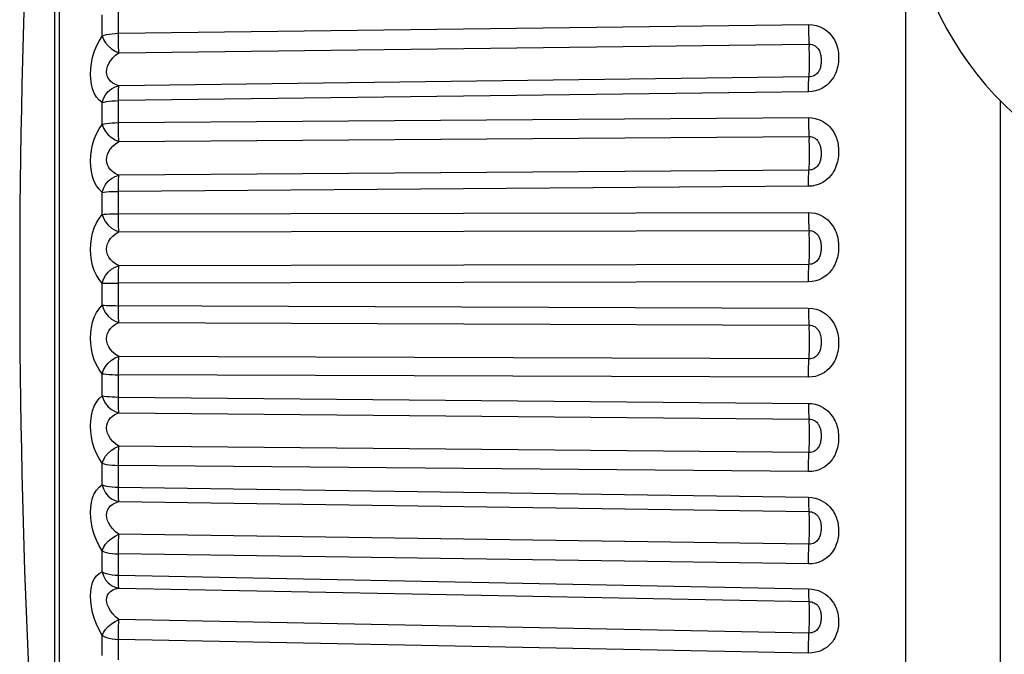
# Model space of a CAD drawing. Header units: millimetres. Extents: x -844 to -217, y -125 to 557.
# Tile 17 of 178: x -844 to -835, y 221 to 227. Entities that reach past the tile are written whole.
import ezdxf

# ---------------------------------------------------------------- set-up
doc = ezdxf.new("R2010")
doc.units = ezdxf.units.MM
doc.header["$LTSCALE"] = 23.1
doc.layers.add('R912005577_AM_0', color=7, linetype='CONTINUOUS')

msp = doc.modelspace()

# ---------------------------------------------------------------- linework, layer by layer
at = {"layer": 'R912005577_AM_0', "color": 7}
for p, q in [((-843.7434, 217.1552), (-843.7434, 231.5735)), ((-836.0491, 200.9434), (-836.0491, 228.0853)), ((-843.7888, 226.994), (-843.7888, 219.9875)), ((-843.3548, 226.5722), (-843.3548, 226.7652)), ((-843.2084, 226.5973), (-843.2084, 226.7925)), ((-843.2084, 226.5973), (-836.9341, 226.6768)), ((-843.2038, 226.42), (-836.9296, 226.4996)), ((-836.9296, 226.2004), (-843.2038, 226.1209)), ((-836.9341, 226.0652), (-843.2084, 225.9855)), ((-843.3548, 225.7692), (-843.3548, 225.9672)), ((-843.2084, 225.7852), (-843.2084, 225.9855)), ((-835.1883, 203.0405), (-835.1883, 225.9881)), ((-843.2084, 225.7852), (-836.9341, 225.8308)), ((-843.2038, 225.6135), (-836.9296, 225.6593)), ((-836.9296, 225.354), (-843.2038, 225.3083)), ((-843.3548, 224.9507), (-843.3548, 225.1518)), ((-836.9341, 225.2067), (-843.2084, 225.1607)), ((-843.2084, 224.9574), (-843.2084, 225.1607)), ((-843.2084, 224.9574), (-836.9341, 224.9688)), ((-843.2038, 224.7933), (-836.9296, 224.8048)), ((-836.9296, 224.4967), (-843.2038, 224.4853)), ((-836.9341, 224.3389), (-843.2084, 224.3272)), ((-843.3548, 224.1259), (-843.3548, 224.3276)), ((-843.2084, 224.1232), (-843.2084, 224.3272)), ((-843.2038, 223.9684), (-836.9296, 223.9455)), ((-836.9296, 223.638), (-843.2038, 223.661)), ((-843.3548, 223.3036), (-843.3548, 223.5039)), ((-843.2084, 223.2916), (-843.2084, 223.4941)), ((-836.9341, 223.4713), (-843.2084, 223.4941)), ((-843.2084, 223.2916), (-836.9341, 223.2343)), ((-843.2038, 223.1479), (-836.9296, 223.0908)), ((-836.9296, 222.7872), (-843.2038, 222.8444)), ((-843.3548, 222.493), (-843.3548, 222.6897)), ((-843.2084, 222.4717), (-843.2084, 222.6706)), ((-836.9341, 222.6136), (-843.2084, 222.6706)), ((-843.2084, 222.4717), (-836.9341, 222.3809)), ((-843.2038, 222.3407), (-836.9296, 222.2501)), ((-836.9296, 221.9537), (-843.2038, 222.0444)), ((-843.3548, 221.7029), (-843.3548, 221.8937)), ((-843.2084, 221.6726), (-843.2084, 221.8656)), ((-836.9341, 221.775), (-843.2084, 221.8656)), ((-843.2084, 221.6726), (-836.9341, 221.5492)), ((-843.2038, 221.5556), (-836.9296, 221.4325)), ((-836.9296, 221.1466), (-843.2038, 221.2699)), ((-843.3548, 220.942), (-843.3548, 221.1248)), ((-843.2084, 220.903), (-843.2084, 221.088)), ((-836.9341, 220.9648), (-843.2084, 221.088))]:
    msp.add_line(p, q, dxfattribs=at)
for points in [[(-836.9341, 226.6768), (-836.934, 226.6455), (-836.9337, 226.6135), (-836.933, 226.582), (-836.9321, 226.5519), (-836.9309, 226.5241), (-836.9283, 226.476)], [(-836.9341, 226.6768), (-836.8979, 226.6748), (-836.863, 226.668), (-836.8288, 226.6562), (-836.7971, 226.6405), (-836.7699, 226.6221), (-836.7466, 226.6018), (-836.7273, 226.5808), (-836.7114, 226.5593), (-836.6983, 226.5378), (-836.6879, 226.5165), (-836.6796, 226.4957), (-836.6731, 226.4755), (-836.6683, 226.4562), (-836.6648, 226.4378), (-836.6623, 226.4204), (-836.6608, 226.4035), (-836.66, 226.3867), (-836.6599, 226.3698), (-836.6606, 226.3522), (-836.6621, 226.3343), (-836.6644, 226.3162), (-836.6677, 226.2983), (-836.6717, 226.2809), (-836.6767, 226.2639), (-836.6824, 226.2475), (-836.6892, 226.231), (-836.6974, 226.214), (-836.7072, 226.1968), (-836.7189, 226.1792), (-836.7326, 226.1616), (-836.7486, 226.1442), (-836.767, 226.1274), (-836.7881, 226.1115), (-836.812, 226.097), (-836.8392, 226.0843), (-836.8689, 226.0743), (-836.9005, 226.0681), (-836.9341, 226.0652)], [(-843.3548, 226.5722), (-843.3378, 226.5791), (-843.317, 226.5851), (-843.2929, 226.59), (-843.2662, 226.5938), (-843.2378, 226.5962), (-843.2084, 226.5973)], [(-843.2038, 226.42), (-843.2052, 226.4445), (-843.2063, 226.4723), (-843.2073, 226.5025), (-843.2079, 226.534), (-843.2083, 226.566), (-843.2084, 226.5973)], [(-843.3548, 225.9672), (-843.3836, 225.9892), (-843.4079, 226.0173), (-843.4279, 226.0522), (-843.4433, 226.0919), (-843.4539, 226.1347), (-843.4601, 226.18), (-843.4623, 226.2263), (-843.4601, 226.2743), (-843.4538, 226.3247), (-843.4432, 226.3762), (-843.4278, 226.4281), (-843.4079, 226.479), (-843.3836, 226.5268), (-843.3548, 226.5722)], [(-843.3548, 226.5722), (-843.3434, 226.5415), (-843.3245, 226.5115), (-843.3001, 226.4829), (-843.2708, 226.4574), (-843.2377, 226.4364), (-843.2038, 226.42)], [(-836.9296, 226.4996), (-836.9152, 226.4988), (-836.9011, 226.4958), (-836.8873, 226.4908), (-836.8746, 226.4839), (-836.8637, 226.4758), (-836.8543, 226.4667), (-836.8465, 226.4571), (-836.8401, 226.4471), (-836.8348, 226.4367), (-836.8305, 226.4262), (-836.8271, 226.4155), (-836.8245, 226.4048), (-836.8225, 226.3943), (-836.821, 226.3839), (-836.82, 226.3739), (-836.8194, 226.364), (-836.819, 226.3541), (-836.819, 226.3442), (-836.8193, 226.334), (-836.8199, 226.3238), (-836.8209, 226.3138), (-836.8222, 226.3042), (-836.8239, 226.2953), (-836.826, 226.2868), (-836.8283, 226.2788), (-836.8311, 226.2711), (-836.8345, 226.2634), (-836.8384, 226.2556), (-836.8432, 226.2479), (-836.8487, 226.2404), (-836.8551, 226.233), (-836.8626, 226.226), (-836.871, 226.2194), (-836.8806, 226.2134), (-836.8915, 226.2082), (-836.9035, 226.2041), (-836.9162, 226.2015), (-836.9296, 226.2004)], [(-843.2038, 226.1209), (-843.2338, 226.1312), (-843.2592, 226.1452), (-843.2799, 226.1623), (-843.296, 226.1817), (-843.3071, 226.2028), (-843.3136, 226.2251), (-843.3158, 226.248), (-843.3136, 226.2717), (-843.307, 226.2966), (-843.2959, 226.3222), (-843.2799, 226.348), (-843.2591, 226.3734), (-843.2338, 226.3976), (-843.2038, 226.42)], [(-836.9309, 226.1884), (-836.9283, 226.212), (-836.9271, 226.2282), (-836.9262, 226.2487), (-836.9256, 226.2728), (-836.9252, 226.2998), (-836.925, 226.329), (-836.9252, 226.3594), (-836.9256, 226.3902), (-836.9262, 226.4205), (-836.9271, 226.4494), (-836.9283, 226.476)], [(-836.9341, 226.0652), (-836.934, 226.0958), (-836.9337, 226.1243), (-836.933, 226.1497), (-836.9321, 226.1713), (-836.9309, 226.1884)], [(-843.3548, 225.9672), (-843.3434, 226.0041), (-843.3245, 226.0385), (-843.3001, 226.0686), (-843.2708, 226.0931), (-843.2377, 226.1107), (-843.2038, 226.1209)], [(-843.2084, 225.9855), (-843.2083, 226.0161), (-843.2079, 226.0446), (-843.2073, 226.0701), (-843.2063, 226.0917), (-843.2052, 226.1088), (-843.2038, 226.1209)], [(-843.3548, 225.9672), (-843.3378, 225.9721), (-843.317, 225.9766), (-843.2928, 225.9802), (-843.2662, 225.9829), (-843.238, 225.9848), (-843.2084, 225.9855)], [(-843.3548, 225.1518), (-843.3835, 225.1794), (-843.4078, 225.2123), (-843.4277, 225.2514), (-843.4431, 225.2945), (-843.4538, 225.34), (-843.4601, 225.3872), (-843.4622, 225.435), (-843.4602, 225.4838), (-843.4539, 225.534), (-843.4433, 225.5845), (-843.4279, 225.6349), (-843.408, 225.6835), (-843.3836, 225.728), (-843.3548, 225.7692)], [(-843.3548, 225.7692), (-843.3378, 225.7735), (-843.317, 225.7773), (-843.2929, 225.7805), (-843.2662, 225.7829), (-843.2378, 225.7844), (-843.2084, 225.7852)], [(-843.3548, 225.7692), (-843.3434, 225.7365), (-843.3245, 225.7049), (-843.3001, 225.6754), (-843.2708, 225.6496), (-843.2377, 225.6289), (-843.2038, 225.6135)], [(-843.2038, 225.6135), (-843.2052, 225.6358), (-843.2063, 225.6618), (-843.2073, 225.6906), (-843.2079, 225.7215), (-843.2083, 225.7533), (-843.2084, 225.7852)], [(-836.9341, 225.8308), (-836.934, 225.799), (-836.9337, 225.7672), (-836.933, 225.7364), (-836.9321, 225.7075), (-836.9309, 225.6816), (-836.9283, 225.6379)], [(-836.9341, 225.8308), (-836.902, 225.8288), (-836.872, 225.8238), (-836.8441, 225.8154), (-836.8187, 225.8047), (-836.7963, 225.7924), (-836.7763, 225.7789), (-836.7587, 225.7645), (-836.7432, 225.7495), (-836.7296, 225.7342), (-836.718, 225.7189), (-836.708, 225.7039), (-836.6994, 225.6892), (-836.6921, 225.6747), (-836.6858, 225.6603), (-836.6802, 225.6459), (-836.6755, 225.6313), (-836.6713, 225.6166), (-836.6679, 225.6017), (-836.6651, 225.5866), (-836.6629, 225.5715), (-836.6613, 225.5564), (-836.6603, 225.5413), (-836.6599, 225.5262), (-836.66, 225.5109), (-836.6607, 225.4953), (-836.662, 225.4793), (-836.6641, 225.4628), (-836.667, 225.4459), (-836.6707, 225.4289), (-836.6753, 225.4119), (-836.6808, 225.395), (-836.6875, 225.3779), (-836.6955, 225.3605), (-836.7051, 225.3427), (-836.7167, 225.3246), (-836.7303, 225.3064), (-836.7462, 225.2883), (-836.7647, 225.2709), (-836.7859, 225.2544), (-836.81, 225.2394), (-836.8375, 225.2262), (-836.8677, 225.2159), (-836.8998, 225.2095), (-836.9341, 225.2067)], [(-843.2038, 225.3083), (-843.2338, 225.3214), (-843.2591, 225.338), (-843.2798, 225.3572), (-843.2958, 225.3784), (-843.307, 225.4008), (-843.3135, 225.4241), (-843.3158, 225.4477), (-843.3136, 225.4718), (-843.3071, 225.4966), (-843.2961, 225.5217), (-843.28, 225.5466), (-843.2592, 225.5708), (-843.2338, 225.5933), (-843.2038, 225.6135)], [(-836.9309, 225.3389), (-836.9283, 225.3685), (-836.9271, 225.3874), (-836.9262, 225.4101), (-836.9256, 225.4361), (-836.9252, 225.4645), (-836.925, 225.4945), (-836.9252, 225.5253), (-836.9256, 225.5559), (-836.9262, 225.5855), (-836.9271, 225.6131), (-836.9283, 225.6379)], [(-836.9296, 225.6593), (-836.9167, 225.6586), (-836.9047, 225.6563), (-836.8935, 225.6528), (-836.8833, 225.6482), (-836.8743, 225.6429), (-836.8663, 225.6371), (-836.8592, 225.6307), (-836.853, 225.6241), (-836.8475, 225.6172), (-836.8428, 225.6103), (-836.8387, 225.6033), (-836.8353, 225.5963), (-836.8323, 225.5893), (-836.8297, 225.5822), (-836.8274, 225.5749), (-836.8255, 225.5674), (-836.8238, 225.5596), (-836.8223, 225.5515), (-836.8212, 225.5431), (-836.8202, 225.5345), (-836.8196, 225.5258), (-836.8192, 225.517), (-836.819, 225.5081), (-836.819, 225.4991), (-836.8193, 225.49), (-836.8199, 225.4809), (-836.8207, 225.4717), (-836.8219, 225.4625), (-836.8235, 225.4536), (-836.8254, 225.4448), (-836.8277, 225.4365), (-836.8304, 225.4283), (-836.8337, 225.4201), (-836.8376, 225.412), (-836.8423, 225.4039), (-836.8478, 225.3959), (-836.8542, 225.3881), (-836.8616, 225.3807), (-836.8701, 225.3738), (-836.8798, 225.3675), (-836.8909, 225.362), (-836.903, 225.3578), (-836.9159, 225.355), (-836.9296, 225.354)], [(-836.9341, 225.2067), (-836.934, 225.238), (-836.9337, 225.2678), (-836.933, 225.2951), (-836.9321, 225.3191), (-836.9309, 225.3389)], [(-843.3548, 225.1518), (-843.3434, 225.188), (-843.3245, 225.2221), (-843.3001, 225.2525), (-843.2708, 225.2777), (-843.2377, 225.2965), (-843.2038, 225.3083)], [(-843.2084, 225.1607), (-843.2083, 225.1921), (-843.2079, 225.222), (-843.2073, 225.2493), (-843.2063, 225.2733), (-843.2052, 225.2932), (-843.2038, 225.3083)], [(-843.3548, 225.1518), (-843.3378, 225.154), (-843.317, 225.1563), (-843.2928, 225.1582), (-843.2662, 225.1595), (-843.238, 225.1604), (-843.2084, 225.1607)], [(-836.9341, 224.9688), (-836.934, 224.9368), (-836.9337, 224.9055), (-836.933, 224.8757), (-836.9321, 224.8485), (-836.9309, 224.8246), (-836.9283, 224.7859)], [(-836.9341, 224.9688), (-836.902, 224.9665), (-836.872, 224.9613), (-836.8441, 224.9526), (-836.8187, 224.9416), (-836.7963, 224.9291), (-836.7763, 224.9153), (-836.7587, 224.9006), (-836.7432, 224.8853), (-836.7296, 224.8698), (-836.718, 224.8543), (-836.708, 224.839), (-836.6994, 224.824), (-836.6921, 224.8094), (-836.6858, 224.7948), (-836.6802, 224.7802), (-836.6755, 224.7655), (-836.6713, 224.7505), (-836.6679, 224.7354), (-836.6651, 224.7202), (-836.6629, 224.705), (-836.6613, 224.6897), (-836.6603, 224.6744), (-836.6599, 224.6592), (-836.66, 224.6437), (-836.6607, 224.628), (-836.662, 224.6119), (-836.6641, 224.5952), (-836.667, 224.5783), (-836.6707, 224.5611), (-836.6753, 224.544), (-836.6808, 224.527), (-836.6875, 224.5098), (-836.6955, 224.4923), (-836.7051, 224.4745), (-836.7167, 224.4562), (-836.7303, 224.438), (-836.7462, 224.42), (-836.7647, 224.4025), (-836.7859, 224.386), (-836.81, 224.371), (-836.8375, 224.358), (-836.8677, 224.3477), (-836.8998, 224.3415), (-836.9341, 224.3389)], [(-843.3548, 224.3276), (-843.3835, 224.3606), (-843.4078, 224.3982), (-843.4277, 224.4411), (-843.4431, 224.4873), (-843.4538, 224.5351), (-843.4601, 224.5839), (-843.4622, 224.6325), (-843.4602, 224.6813), (-843.4539, 224.7309), (-843.4433, 224.78), (-843.4279, 224.8282), (-843.408, 224.8737), (-843.3836, 224.9143), (-843.3548, 224.9507)], [(-843.3548, 224.9507), (-843.3378, 224.9526), (-843.317, 224.9542), (-843.2929, 224.9555), (-843.2662, 224.9565), (-843.2378, 224.9571), (-843.2084, 224.9574)], [(-843.3548, 224.9507), (-843.3434, 224.9164), (-843.3245, 224.8836), (-843.3001, 224.8534), (-843.2708, 224.8276), (-843.2377, 224.8075), (-843.2038, 224.7933)], [(-843.2038, 224.7933), (-843.2052, 224.8131), (-843.2063, 224.837), (-843.2073, 224.8643), (-843.2079, 224.8941), (-843.2083, 224.9254), (-843.2084, 224.9574)], [(-843.2038, 224.4853), (-843.2338, 224.5012), (-843.2591, 224.5201), (-843.2798, 224.5413), (-843.2958, 224.5641), (-843.307, 224.5877), (-843.3135, 224.6118), (-843.3158, 224.6358), (-843.3136, 224.6599), (-843.3071, 224.6844), (-843.2961, 224.7087), (-843.28, 224.7326), (-843.2592, 224.7551), (-843.2338, 224.7756), (-843.2038, 224.7933)], [(-836.9309, 224.4788), (-836.9283, 224.5139), (-836.9271, 224.5353), (-836.9262, 224.5601), (-836.9256, 224.5876), (-836.9252, 224.6171), (-836.925, 224.6477), (-836.9252, 224.6785), (-836.9256, 224.7086), (-836.9262, 224.737), (-836.9271, 224.7631), (-836.9283, 224.7859)], [(-836.9296, 224.8048), (-836.9167, 224.804), (-836.9047, 224.8017), (-836.8935, 224.7981), (-836.8833, 224.7934), (-836.8743, 224.7881), (-836.8663, 224.7822), (-836.8592, 224.7759), (-836.853, 224.7692), (-836.8475, 224.7623), (-836.8428, 224.7553), (-836.8387, 224.7484), (-836.8353, 224.7414), (-836.8323, 224.7344), (-836.8297, 224.7274), (-836.8274, 224.7201), (-836.8255, 224.7126), (-836.8238, 224.7048), (-836.8223, 224.6967), (-836.8212, 224.6883), (-836.8202, 224.6797), (-836.8196, 224.671), (-836.8192, 224.6621), (-836.819, 224.6532), (-836.819, 224.6441), (-836.8193, 224.635), (-836.8199, 224.6257), (-836.8207, 224.6163), (-836.8219, 224.607), (-836.8235, 224.5978), (-836.8254, 224.5889), (-836.8277, 224.5803), (-836.8304, 224.572), (-836.8337, 224.5636), (-836.8376, 224.5553), (-836.8423, 224.5471), (-836.8478, 224.5389), (-836.8542, 224.531), (-836.8616, 224.5235), (-836.8701, 224.5165), (-836.8798, 224.5101), (-836.8909, 224.5047), (-836.903, 224.5004), (-836.9159, 224.4977), (-836.9296, 224.4967)], [(-843.3548, 224.3276), (-843.3434, 224.3629), (-843.3245, 224.3964), (-843.3001, 224.4267), (-843.2708, 224.4524), (-843.2377, 224.472), (-843.2038, 224.4853)], [(-843.2084, 224.3272), (-843.2083, 224.3591), (-843.2079, 224.39), (-843.2073, 224.4189), (-843.2063, 224.445), (-843.2052, 224.4673), (-843.2038, 224.4853)], [(-836.9341, 224.3389), (-836.934, 224.3707), (-836.9337, 224.4015), (-836.933, 224.4304), (-836.9321, 224.4564), (-836.9309, 224.4788)], [(-843.3548, 224.3276), (-843.3378, 224.3273), (-843.317, 224.3274), (-843.2928, 224.3274), (-843.2662, 224.3273), (-843.238, 224.3273), (-843.2084, 224.3272)], [(-843.3548, 223.5039), (-843.3835, 223.5419), (-843.4078, 223.5837), (-843.4277, 223.63), (-843.4431, 223.6788), (-843.4538, 223.7284), (-843.4601, 223.7782), (-843.4622, 223.827), (-843.4602, 223.8754), (-843.4539, 223.9238), (-843.4433, 223.971), (-843.4279, 224.0164), (-843.408, 224.0584), (-843.3836, 224.0946), (-843.3548, 224.1259)], [(-843.3548, 224.1259), (-843.3434, 224.0903), (-843.3245, 224.0565), (-843.3001, 224.0261), (-843.2708, 224.0006), (-843.2377, 223.9812), (-843.2038, 223.9684)], [(-843.3548, 224.1259), (-843.3378, 224.1251), (-843.317, 224.1245), (-843.2929, 224.124), (-843.2662, 224.1236), (-843.2378, 224.1233), (-836.9341, 224.1001)], [(-843.2038, 223.9684), (-843.2052, 223.9855), (-843.2063, 224.007), (-843.2073, 224.0324), (-843.2079, 224.0609), (-843.2083, 224.0914), (-843.2084, 224.1232)], [(-836.9341, 224.1001), (-836.934, 224.0684), (-836.9337, 224.0378), (-836.933, 224.0094), (-836.9321, 223.9841), (-836.9309, 223.9626), (-836.9283, 223.9292)], [(-836.9341, 224.1001), (-836.8979, 224.0973), (-836.863, 224.0898), (-836.8287, 224.0768), (-836.797, 224.06), (-836.7698, 224.0404), (-836.7464, 224.0189), (-836.7271, 223.9967), (-836.7112, 223.9741), (-836.6982, 223.9516), (-836.6877, 223.9294), (-836.6794, 223.9077), (-836.6731, 223.8868), (-836.6682, 223.8668), (-836.6648, 223.8478), (-836.6623, 223.8298), (-836.6608, 223.8125), (-836.66, 223.7953), (-836.6599, 223.7779), (-836.6606, 223.7598), (-836.6621, 223.7414), (-836.6645, 223.7229), (-836.6677, 223.7045), (-836.6718, 223.6868), (-836.6767, 223.6695), (-836.6824, 223.6528), (-836.6893, 223.6361), (-836.6975, 223.6189), (-836.7073, 223.6015), (-836.7189, 223.5837), (-836.7327, 223.566), (-836.7486, 223.5485), (-836.7671, 223.5317), (-836.7881, 223.5159), (-836.812, 223.5016), (-836.8392, 223.4891), (-836.8689, 223.4795), (-836.9005, 223.4737), (-836.9341, 223.4713)], [(-843.2038, 223.661), (-843.2338, 223.6795), (-843.2591, 223.7006), (-843.2798, 223.7236), (-843.2958, 223.7477), (-843.307, 223.7722), (-843.3135, 223.7968), (-843.3158, 223.8209), (-843.3136, 223.8449), (-843.3071, 223.8687), (-843.2961, 223.892), (-843.28, 223.9145), (-843.2592, 223.9351), (-843.2338, 223.9534), (-843.2038, 223.9684)], [(-836.9309, 223.6174), (-836.9283, 223.6578), (-836.9271, 223.6813), (-836.9262, 223.7079), (-836.9256, 223.7367), (-836.9252, 223.767), (-836.925, 223.7978), (-836.9252, 223.8283), (-836.9256, 223.8575), (-836.9262, 223.8845), (-836.9271, 223.9087), (-836.9283, 223.9292)], [(-836.9296, 223.9455), (-836.9152, 223.9445), (-836.9011, 223.9413), (-836.8873, 223.9359), (-836.8746, 223.9288), (-836.8636, 223.9205), (-836.8543, 223.9113), (-836.8465, 223.9016), (-836.8401, 223.8916), (-836.8348, 223.8812), (-836.8305, 223.8708), (-836.8271, 223.8602), (-836.8245, 223.8496), (-836.8225, 223.8391), (-836.821, 223.8288), (-836.82, 223.8188), (-836.8194, 223.8089), (-836.819, 223.7988), (-836.819, 223.7887), (-836.8193, 223.7781), (-836.8199, 223.7674), (-836.8209, 223.7569), (-836.8222, 223.7467), (-836.8239, 223.7372), (-836.826, 223.7281), (-836.8283, 223.7196), (-836.8311, 223.7114), (-836.8345, 223.7031), (-836.8384, 223.6949), (-836.8432, 223.6868), (-836.8487, 223.6788), (-836.8552, 223.6711), (-836.8626, 223.6637), (-836.871, 223.6569), (-836.8806, 223.6507), (-836.8915, 223.6455), (-836.9035, 223.6414), (-836.9162, 223.6389), (-836.9296, 223.638)], [(-843.3548, 223.5039), (-843.3434, 223.5378), (-843.3245, 223.5702), (-843.3001, 223.6002), (-843.2708, 223.626), (-843.2377, 223.6464), (-843.2038, 223.661)], [(-843.2084, 223.4941), (-843.2083, 223.5261), (-843.2079, 223.5577), (-843.2073, 223.5879), (-843.2063, 223.6157), (-843.2052, 223.6404), (-843.2038, 223.661)], [(-836.9341, 223.4713), (-836.934, 223.5033), (-836.9337, 223.5348), (-836.933, 223.565), (-836.9321, 223.5928), (-836.9309, 223.6174)], [(-843.3548, 223.5039), (-843.3378, 223.5011), (-843.317, 223.4989), (-843.2928, 223.497), (-843.2662, 223.4955), (-843.238, 223.4947), (-843.2084, 223.4941)], [(-843.3548, 222.6897), (-843.3835, 222.7322), (-843.4078, 222.7777), (-843.4277, 222.827), (-843.4431, 222.8778), (-843.4538, 222.9286), (-843.4601, 222.9788), (-843.4622, 223.0274), (-843.4602, 223.0749), (-843.4539, 223.1216), (-843.4433, 223.1663), (-843.4279, 223.2084), (-843.408, 223.2464), (-843.3836, 223.2778), (-843.3548, 223.3036)], [(-843.3548, 223.3036), (-843.3434, 223.2671), (-843.3245, 223.2329), (-843.3001, 223.2026), (-843.2708, 223.1776), (-843.2377, 223.1592), (-843.2038, 223.1479)], [(-843.3548, 223.3036), (-843.3378, 223.3003), (-843.317, 223.2975), (-843.2929, 223.2951), (-843.2662, 223.2933), (-843.2378, 223.2921), (-843.2084, 223.2916)], [(-843.2038, 223.1479), (-843.2052, 223.162), (-843.2063, 223.181), (-843.2073, 223.2042), (-843.2079, 223.231), (-843.2083, 223.2604), (-843.2084, 223.2916)], [(-836.9341, 223.2343), (-836.934, 223.2032), (-836.9337, 223.1738), (-836.933, 223.1471), (-836.9321, 223.1239), (-836.9309, 223.1049), (-836.9283, 223.0773)], [(-836.9341, 223.2343), (-836.902, 223.2317), (-836.872, 223.2262), (-836.8441, 223.2173), (-836.8187, 223.2061), (-836.7963, 223.1934), (-836.7763, 223.1795), (-836.7587, 223.1647), (-836.7432, 223.1494), (-836.7296, 223.1339), (-836.718, 223.1184), (-836.708, 223.1032), (-836.6994, 223.0882), (-836.6921, 223.0736), (-836.6858, 223.0592), (-836.6802, 223.0446), (-836.6755, 223.03), (-836.6713, 223.0152), (-836.6679, 223.0003), (-836.6651, 222.9853), (-836.6629, 222.9702), (-836.6613, 222.9551), (-836.6603, 222.94), (-836.6599, 222.925), (-836.66, 222.9098), (-836.6607, 222.8943), (-836.662, 222.8785), (-836.6641, 222.8621), (-836.667, 222.8454), (-836.6707, 222.8286), (-836.6753, 222.8118), (-836.6808, 222.7952), (-836.6875, 222.7784), (-836.6955, 222.7613), (-836.7051, 222.7439), (-836.7167, 222.7261), (-836.7303, 222.7084), (-836.7462, 222.6909), (-836.7647, 222.674), (-836.7859, 222.6581), (-836.81, 222.6437), (-836.8375, 222.6312), (-836.8677, 222.6215), (-836.8998, 222.6158), (-836.9341, 222.6136)], [(-843.2038, 222.8444), (-843.2338, 222.8652), (-843.2591, 222.8883), (-843.2798, 222.9128), (-843.2958, 222.938), (-843.307, 222.9632), (-843.3135, 222.988), (-843.3158, 223.012), (-843.3136, 223.0355), (-843.3071, 223.0585), (-843.2961, 223.0805), (-843.28, 223.1013), (-843.2592, 223.1199), (-843.2338, 223.1356), (-843.2038, 223.1479)], [(-836.9296, 223.0908), (-836.9167, 223.0899), (-836.9047, 223.0875), (-836.8935, 223.0839), (-836.8833, 223.0793), (-836.8743, 223.074), (-836.8663, 223.0682), (-836.8592, 223.062), (-836.853, 223.0555), (-836.8475, 223.0488), (-836.8428, 223.042), (-836.8387, 223.0353), (-836.8353, 223.0286), (-836.8323, 223.0219), (-836.8297, 223.0151), (-836.8274, 223.0081), (-836.8255, 223.0009), (-836.8238, 222.9934), (-836.8223, 222.9856), (-836.8212, 222.9775), (-836.8202, 222.9692), (-836.8196, 222.9608), (-836.8192, 222.9521), (-836.819, 222.9433), (-836.819, 222.9344), (-836.8193, 222.9253), (-836.8199, 222.9161), (-836.8207, 222.9067), (-836.8219, 222.8973), (-836.8235, 222.8881), (-836.8254, 222.879), (-836.8277, 222.8704), (-836.8304, 222.8619), (-836.8337, 222.8535), (-836.8376, 222.8451), (-836.8423, 222.8368), (-836.8478, 222.8287), (-836.8542, 222.8208), (-836.8616, 222.8133), (-836.8701, 222.8063), (-836.8798, 222.8001), (-836.8909, 222.7947), (-836.903, 222.7906), (-836.9159, 222.788), (-836.9296, 222.7872)], [(-836.9309, 222.7642), (-836.9283, 222.8093), (-836.9271, 222.8348), (-836.9262, 222.8629), (-836.9256, 222.8927), (-836.9252, 222.9234), (-836.925, 222.9541), (-836.9252, 222.9839), (-836.9256, 223.0119), (-836.9262, 223.0373), (-836.9271, 223.0593), (-836.9283, 223.0773)], [(-843.3548, 222.6897), (-843.3434, 222.7217), (-843.3245, 222.7528), (-843.3001, 222.7821), (-843.2708, 222.8078), (-843.2377, 222.8286), (-843.2038, 222.8444)], [(-843.2084, 222.6706), (-843.2083, 222.7023), (-843.2079, 222.7342), (-843.2073, 222.7653), (-843.2063, 222.7947), (-843.2052, 222.8213), (-843.2038, 222.8444)], [(-836.9341, 222.6136), (-836.934, 222.6453), (-836.9337, 222.6772), (-836.933, 222.7083), (-836.9321, 222.7376), (-836.9309, 222.7642)], [(-843.3548, 222.6897), (-843.3378, 222.6842), (-843.317, 222.6799), (-843.2928, 222.6762), (-843.2662, 222.6733), (-843.238, 222.6715), (-843.2084, 222.6706)], [(-843.3548, 221.8937), (-843.3835, 221.9404), (-843.4078, 221.9892), (-843.4277, 222.0408), (-843.4431, 222.0931), (-843.4538, 222.1445), (-843.4601, 222.1947), (-843.4622, 222.2425), (-843.4602, 222.2884), (-843.4539, 222.3329), (-843.4433, 222.3747), (-843.4279, 222.4131), (-843.408, 222.4466), (-843.3836, 222.473), (-843.3548, 222.493)], [(-843.3548, 222.493), (-843.3434, 222.456), (-843.3245, 222.4217), (-843.3001, 222.3917), (-843.2708, 222.3675), (-843.2377, 222.3503), (-843.2038, 222.3407)], [(-843.3548, 222.493), (-843.3378, 222.4872), (-843.317, 222.4821), (-843.2929, 222.4779), (-843.2662, 222.4748), (-843.2378, 222.4727), (-843.2084, 222.4717)], [(-843.2038, 222.3407), (-843.2052, 222.3517), (-843.2063, 222.3679), (-843.2073, 222.3887), (-843.2079, 222.4135), (-843.2083, 222.4415), (-843.2084, 222.4717)], [(-836.9341, 222.3809), (-836.934, 222.3507), (-836.9337, 222.3227), (-836.933, 222.298), (-836.9321, 222.2772), (-836.9309, 222.2611), (-836.9283, 222.2395)], [(-836.9341, 222.3809), (-836.902, 222.3782), (-836.872, 222.3726), (-836.8441, 222.3637), (-836.8187, 222.3526), (-836.7963, 222.3401), (-836.7763, 222.3263), (-836.7587, 222.3117), (-836.7432, 222.2967), (-836.7296, 222.2814), (-836.718, 222.2661), (-836.708, 222.2512), (-836.6994, 222.2366), (-836.6921, 222.2222), (-836.6858, 222.2081), (-836.6802, 222.1938), (-836.6755, 222.1795), (-836.6713, 222.165), (-836.6679, 222.1504), (-836.6651, 222.1357), (-836.6629, 222.121), (-836.6613, 222.1062), (-836.6603, 222.0915), (-836.6599, 222.0768), (-836.66, 222.062), (-836.6607, 222.0469), (-836.662, 222.0314), (-836.6641, 222.0154), (-836.667, 221.9992), (-836.6707, 221.9829), (-836.6753, 221.9665), (-836.6808, 221.9503), (-836.6875, 221.934), (-836.6955, 221.9174), (-836.7051, 221.9005), (-836.7167, 221.8833), (-836.7303, 221.8661), (-836.7462, 221.8492), (-836.7647, 221.8329), (-836.7859, 221.8175), (-836.81, 221.8036), (-836.8375, 221.7916), (-836.8677, 221.7824), (-836.8998, 221.777), (-836.9341, 221.775)], [(-843.2038, 222.0444), (-843.2338, 222.0674), (-843.2591, 222.0922), (-843.2798, 222.1179), (-843.2958, 222.1439), (-843.307, 222.1695), (-843.3135, 222.1943), (-843.3158, 222.2179), (-843.3136, 222.2406), (-843.3071, 222.2625), (-843.2961, 222.2831), (-843.28, 222.3019), (-843.2592, 222.3183), (-843.2338, 222.3314), (-843.2038, 222.3407)], [(-836.9309, 221.9285), (-836.9283, 221.978), (-836.9271, 222.0051), (-836.9262, 222.0343), (-836.9256, 222.0648), (-836.9252, 222.0956), (-836.925, 222.1258), (-836.9252, 222.1546), (-836.9256, 222.1811), (-836.9262, 222.2045), (-836.9271, 222.2242), (-836.9283, 222.2395)], [(-836.9296, 222.2501), (-836.9167, 222.2491), (-836.9047, 222.2467), (-836.8935, 222.2431), (-836.8833, 222.2386), (-836.8743, 222.2335), (-836.8663, 222.2278), (-836.8592, 222.2218), (-836.853, 222.2155), (-836.8475, 222.209), (-836.8428, 222.2025), (-836.8387, 222.196), (-836.8353, 222.1895), (-836.8323, 222.183), (-836.8297, 222.1765), (-836.8274, 222.1697), (-836.8255, 222.1628), (-836.8238, 222.1556), (-836.8223, 222.1481), (-836.8212, 222.1403), (-836.8202, 222.1323), (-836.8196, 222.124), (-836.8192, 222.1156), (-836.819, 222.1071), (-836.819, 222.0983), (-836.8193, 222.0894), (-836.8199, 222.0804), (-836.8207, 222.0711), (-836.8219, 222.0619), (-836.8235, 222.0528), (-836.8254, 222.0439), (-836.8277, 222.0353), (-836.8304, 222.0269), (-836.8337, 222.0186), (-836.8376, 222.0104), (-836.8423, 222.0022), (-836.8478, 221.9941), (-836.8542, 221.9864), (-836.8616, 221.979), (-836.8701, 221.9722), (-836.8798, 221.9661), (-836.8909, 221.9609), (-836.903, 221.9569), (-836.9159, 221.9544), (-836.9296, 221.9537)], [(-843.3548, 221.8937), (-843.3434, 221.9237), (-843.3245, 221.9531), (-843.3001, 221.9813), (-843.2708, 222.0066), (-843.2377, 222.0276), (-843.2038, 222.0444)], [(-843.2084, 221.8656), (-843.2083, 221.8967), (-843.2079, 221.9286), (-843.2073, 221.9603), (-843.2063, 221.9908), (-843.2052, 222.0192), (-843.2038, 222.0444)], [(-836.9341, 221.775), (-836.934, 221.8061), (-836.9337, 221.838), (-836.933, 221.8697), (-836.9321, 221.9002), (-836.9309, 221.9285)], [(-843.3548, 221.8937), (-843.3378, 221.8858), (-843.317, 221.8793), (-843.2928, 221.8738), (-843.2662, 221.8696), (-843.238, 221.8669), (-843.2084, 221.8656)], [(-843.3548, 221.1248), (-843.3836, 221.1753), (-843.408, 221.2269), (-843.4279, 221.2805), (-843.4433, 221.3339), (-843.4539, 221.3856), (-843.4602, 221.4352), (-843.4623, 221.4815), (-843.4601, 221.5252), (-843.4538, 221.567), (-843.4431, 221.6054), (-843.4277, 221.6395), (-843.4078, 221.668), (-843.3835, 221.6889), (-843.3548, 221.7029)], [(-843.3548, 221.7029), (-843.3434, 221.6658), (-843.3245, 221.6317), (-843.3001, 221.6025), (-843.2708, 221.5794), (-843.2377, 221.5635), (-843.2038, 221.5556)], [(-843.3548, 221.7029), (-843.3378, 221.6946), (-843.317, 221.6874), (-843.2929, 221.6815), (-843.2662, 221.6769), (-843.2378, 221.674), (-843.2084, 221.6726)], [(-843.2038, 221.5556), (-843.2052, 221.5635), (-843.2063, 221.5767), (-843.2073, 221.5949), (-843.2079, 221.6174), (-843.2083, 221.6436), (-843.2084, 221.6726)], [(-843.2038, 221.2699), (-843.2338, 221.2949), (-843.2592, 221.3211), (-843.28, 221.3479), (-843.296, 221.3745), (-843.3071, 221.4003), (-843.3136, 221.4248), (-843.3158, 221.4477), (-843.3136, 221.4692), (-843.307, 221.4898), (-843.2959, 221.5087), (-843.2798, 221.5253), (-843.2591, 221.5391), (-843.2338, 221.5494), (-843.2038, 221.5556)], [(-836.9341, 221.5492), (-836.934, 221.5202), (-836.9337, 221.4941), (-836.933, 221.4716), (-836.9321, 221.4535), (-836.9309, 221.4403), (-836.9283, 221.425)], [(-836.9341, 221.5492), (-836.902, 221.5464), (-836.872, 221.5408), (-836.8441, 221.5321), (-836.8187, 221.5212), (-836.7963, 221.5089), (-836.7764, 221.4955), (-836.7587, 221.4813), (-836.7432, 221.4666), (-836.7297, 221.4518), (-836.718, 221.4369), (-836.708, 221.4224), (-836.6994, 221.4082), (-836.6921, 221.3943), (-836.6858, 221.3806), (-836.6802, 221.3668), (-836.6755, 221.353), (-836.6713, 221.3389), (-836.6679, 221.3248), (-836.6651, 221.3106), (-836.6629, 221.2963), (-836.6613, 221.2821), (-836.6603, 221.2679), (-836.6599, 221.2537), (-836.66, 221.2394), (-836.6607, 221.2248), (-836.662, 221.21), (-836.6641, 221.1946), (-836.667, 221.1789), (-836.6707, 221.1632), (-836.6753, 221.1475), (-836.6808, 221.1319), (-836.6875, 221.1163), (-836.6955, 221.1003), (-836.7051, 221.0841), (-836.7167, 221.0676), (-836.7303, 221.0512), (-836.7462, 221.035), (-836.7647, 221.0194), (-836.7859, 221.0048), (-836.81, 220.9916), (-836.8375, 220.9802), (-836.8677, 220.9715), (-836.8998, 220.9665), (-836.9341, 220.9648)], [(-836.9309, 221.1195), (-836.9283, 221.1727), (-836.9271, 221.2012), (-836.9262, 221.2313), (-836.9256, 221.2621), (-836.9252, 221.2927), (-836.925, 221.3221), (-836.9252, 221.3496), (-836.9256, 221.3743), (-836.9262, 221.3955), (-836.9271, 221.4126), (-836.9283, 221.425)], [(-836.9296, 221.4325), (-836.9167, 221.4315), (-836.9047, 221.4291), (-836.8935, 221.4256), (-836.8833, 221.4212), (-836.8743, 221.4163), (-836.8663, 221.4108), (-836.8592, 221.405), (-836.853, 221.399), (-836.8475, 221.3928), (-836.8428, 221.3866), (-836.8387, 221.3804), (-836.8353, 221.3742), (-836.8323, 221.368), (-836.8297, 221.3618), (-836.8274, 221.3554), (-836.8255, 221.3488), (-836.8238, 221.3419), (-836.8223, 221.3348), (-836.8212, 221.3274), (-836.8202, 221.3197), (-836.8196, 221.3119), (-836.8192, 221.3038), (-836.819, 221.2955), (-836.819, 221.2871), (-836.8193, 221.2785), (-836.8199, 221.2697), (-836.8207, 221.2607), (-836.8219, 221.2517), (-836.8235, 221.2428), (-836.8254, 221.2341), (-836.8277, 221.2257), (-836.8304, 221.2175), (-836.8337, 221.2094), (-836.8376, 221.2014), (-836.8423, 221.1934), (-836.8478, 221.1855), (-836.8542, 221.178), (-836.8616, 221.1709), (-836.8701, 221.1643), (-836.8798, 221.1584), (-836.8909, 221.1534), (-836.903, 221.1496), (-836.9159, 221.1473), (-836.9296, 221.1466)], [(-843.3548, 221.1248), (-843.3434, 221.1524), (-843.3245, 221.1797), (-843.3001, 221.2066), (-843.2708, 221.2312), (-843.2377, 221.2523), (-843.2038, 221.2699)], [(-843.2084, 221.088), (-843.2083, 221.1182), (-843.2079, 221.1497), (-843.2073, 221.1817), (-843.2063, 221.213), (-843.2052, 221.2427), (-843.2038, 221.2699)], [(-843.3548, 221.1248), (-843.3378, 221.1146), (-843.317, 221.106), (-843.2928, 221.0988), (-843.2662, 221.0932), (-843.238, 221.0897), (-843.2084, 221.088)], [(-836.9341, 220.9648), (-836.934, 220.995), (-836.9337, 221.0266), (-836.933, 221.0585), (-836.9321, 221.0898), (-836.9309, 221.1195)]]:
    msp.add_lwpolyline(points, dxfattribs=at)
for centre, radius, start, end in [((-765.1237, 224.3643), 78.9818, 174.867361, 185.132639), ((-833.0491, 228.0853), 3, 180, 256.63978)]:
    msp.add_arc(centre, radius, start, end, dxfattribs=at)

doc.saveas('drawing.dxf')
